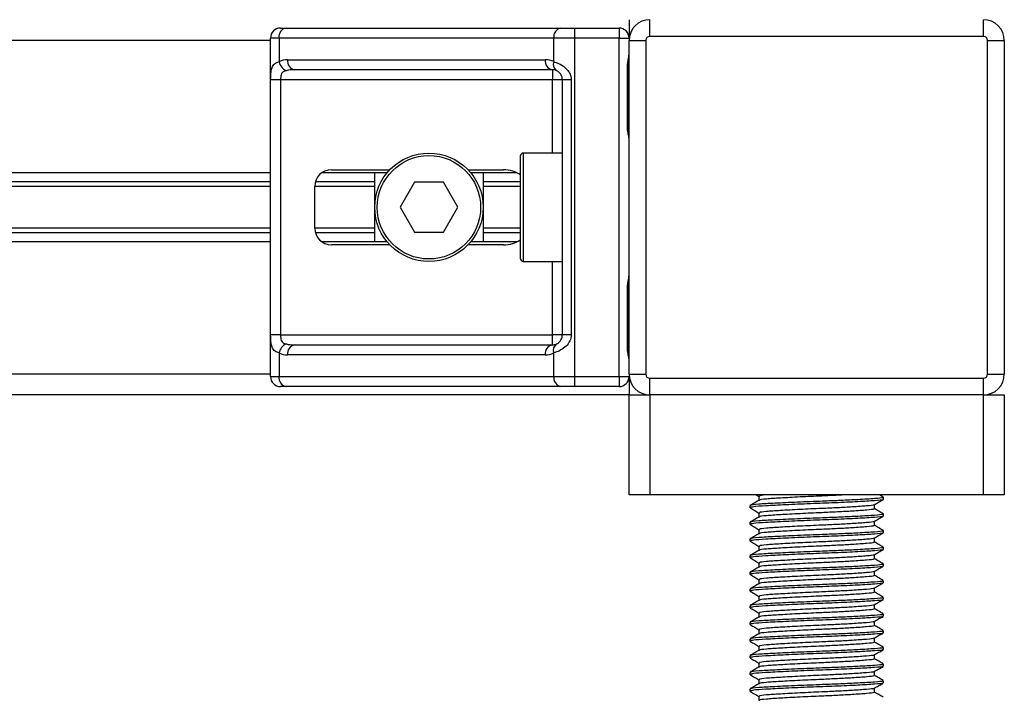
# Model space of a CAD drawing. Header units: millimetres. Extents: x 0 to 420, y 0 to 297.
# Tile 35 of 77: x 182.5 to 191.61, y 185.79 to 192.07. Entities that reach past the tile are written whole.
import ezdxf

# ---------------------------------------------------------------- set-up
doc = ezdxf.new("R2010")
doc.units = ezdxf.units.MM

msp = doc.modelspace()

# ---------------------------------------------------------------- linework, layer by layer
at = {"color": 7, "linetype": 'Continuous', "lineweight": 25}
for p, q in [((188.13865, 192.06623), (188.13865, 191.89643)), ((188.3316, 191.91187), (188.3316, 192.06623)), ((191.4189, 191.91187), (191.4189, 192.06623)), ((184.91242, 191.98905), (184.96442, 191.98905)), ((184.96442, 191.98905), (187.50756, 191.98905)), ((187.50756, 191.98905), (187.63308, 191.98905)), ((187.63308, 191.98905), (187.63308, 191.89643)), ((187.63308, 191.98905), (188.04603, 191.98905)), ((188.04603, 191.98905), (188.04603, 191.89643)), ((184.8198, 191.87328), (85.33173, 191.87328)), ((184.8198, 188.76283), (184.8198, 191.89643)), ((184.89892, 191.89643), (184.8198, 191.89643)), ((187.44206, 191.89643), (184.89892, 191.89643)), ((184.89892, 191.89643), (184.89892, 191.67807)), ((187.44206, 191.67807), (187.44206, 191.89643)), ((187.63308, 191.89643), (187.44206, 191.89643)), ((187.63308, 191.89643), (187.63308, 188.76283)), ((188.04603, 191.89643), (187.63308, 191.89643)), ((188.04603, 191.89643), (188.13865, 191.89643)), ((188.04603, 188.76283), (188.04603, 191.89643)), ((188.13865, 188.78598), (188.13865, 191.87328)), ((188.13865, 191.87328), (188.29301, 191.87328)), ((188.29301, 191.87328), (188.29301, 188.78598)), ((191.4189, 191.91187), (188.3316, 191.91187)), ((191.45749, 191.87328), (191.61185, 191.87328)), ((191.45749, 188.78598), (191.45749, 191.87328)), ((191.61185, 191.87328), (191.61185, 188.78598)), ((184.97791, 191.69576), (187.36308, 191.69576)), ((187.42857, 191.60314), (185.0434, 191.60314)), ((187.42857, 191.60314), (187.42857, 191.51052)), ((188.12445, 191.06286), (188.12445, 191.64173)), ((188.13037, 191.64173), (188.12445, 191.64173)), ((188.13037, 191.06286), (188.13037, 191.64173)), ((184.8214, 189.14874), (184.8214, 191.51052)), ((184.91347, 191.51052), (184.8214, 191.51052)), ((187.42857, 191.51052), (184.91347, 191.51052)), ((184.91347, 191.51052), (184.91347, 189.14874)), ((187.52119, 191.51052), (187.42857, 191.51052)), ((187.42857, 190.83132), (187.42857, 191.51052)), ((187.60375, 191.51052), (187.52119, 191.51052)), ((187.52119, 189.14874), (187.52119, 191.51052)), ((187.60375, 191.51052), (187.60375, 189.14874)), ((188.13036, 191.06286), (188.12445, 191.06286)), ((187.13527, 189.8511), (187.13527, 190.80816)), ((187.52119, 190.83132), (187.15843, 190.83132)), ((187.15843, 190.83132), (187.15843, 189.82795)), ((185.38335, 190.67695), (185.92425, 190.67695)), ((186.64829, 190.67695), (186.97542, 190.67695)), ((184.8198, 190.64994), (85.33173, 190.64994)), ((184.8198, 190.56627), (85.33173, 190.56627)), ((185.78458, 190.56627), (185.2353, 190.56627)), ((185.90014, 190.64994), (185.29611, 190.64994)), ((185.78458, 190.00932), (185.78458, 190.64994)), ((186.15258, 190.56118), (186.0189, 190.32963)), ((186.41995, 190.56118), (186.15258, 190.56118)), ((186.55364, 190.32963), (186.41995, 190.56118)), ((187.0988, 190.64994), (186.67239, 190.64994)), ((186.78795, 190.64994), (186.78795, 190.00932)), ((187.13527, 190.56627), (186.78795, 190.56627)), ((184.8198, 190.52196), (85.33173, 190.52196)), ((185.22899, 190.13668), (185.22899, 190.52259)), ((185.78458, 190.52196), (185.22899, 190.52196)), ((187.13527, 190.52196), (186.78795, 190.52196)), ((186.0189, 190.32963), (186.15258, 190.09808)), ((186.41995, 190.09808), (186.55364, 190.32963)), ((184.8198, 190.1373), (85.33173, 190.1373)), ((185.78458, 190.1373), (185.22899, 190.1373)), ((187.13527, 190.1373), (186.78795, 190.1373)), ((184.8198, 190.09299), (85.33173, 190.09299)), ((185.78458, 190.09299), (185.2353, 190.09299)), ((186.15258, 190.09808), (186.41995, 190.09808)), ((187.13527, 190.09299), (186.78795, 190.09299)), ((184.8198, 190.00932), (85.33173, 190.00932)), ((185.90014, 190.00932), (185.29611, 190.00932)), ((185.92425, 189.98231), (185.38335, 189.98231)), ((186.97542, 189.98231), (186.64829, 189.98231)), ((187.0988, 190.00932), (186.67239, 190.00932)), ((187.15843, 189.82795), (187.52119, 189.82795)), ((187.42857, 189.14874), (187.42857, 189.82795)), ((188.12445, 189.01753), (188.12445, 189.5964)), ((188.13037, 189.5964), (188.12445, 189.5964)), ((188.13037, 189.01753), (188.13037, 189.5964)), ((184.91347, 189.14874), (184.8214, 189.14874)), ((184.91347, 189.14874), (187.42857, 189.14874)), ((187.52119, 189.14874), (187.42857, 189.14874)), ((187.42857, 189.05612), (187.42857, 189.14874)), ((187.60375, 189.14874), (187.52119, 189.14874)), ((185.0434, 189.05612), (187.42857, 189.05612)), ((188.13036, 189.01753), (188.12445, 189.01753)), ((184.89892, 188.98119), (184.89892, 188.76283)), ((187.36308, 188.9635), (184.97791, 188.9635)), ((187.44206, 188.76283), (187.44206, 188.98119)), ((184.8198, 188.78598), (85.33173, 188.78598)), ((184.8198, 188.76283), (184.89892, 188.76283)), ((184.89892, 188.76283), (187.44206, 188.76283)), ((187.44206, 188.76283), (187.63308, 188.76283)), ((187.63308, 188.76283), (188.04603, 188.76283)), ((187.63308, 188.76283), (187.63308, 188.67021)), ((188.04603, 188.76283), (188.13865, 188.76283)), ((188.04603, 188.76283), (188.04603, 188.67021)), ((188.13865, 188.78598), (188.29301, 188.78598)), ((188.13865, 188.76283), (188.13865, 188.59303)), ((188.3316, 188.59303), (188.3316, 188.74739)), ((188.3316, 188.74739), (191.4189, 188.74739)), ((191.4189, 188.59303), (191.4189, 188.74739)), ((191.45749, 188.78598), (191.61185, 188.78598)), ((184.96442, 188.67021), (184.91242, 188.67021)), ((187.50756, 188.67021), (184.96442, 188.67021)), ((187.63308, 188.67021), (187.50756, 188.67021)), ((188.04603, 188.67021), (187.63308, 188.67021)), ((188.13865, 188.59303), (82.01288, 188.59303)), ((188.13865, 187.66684), (188.13865, 188.59303)), ((188.13865, 188.59303), (188.3316, 188.59303)), ((191.4189, 188.59303), (188.3316, 188.59303)), ((188.3316, 188.59303), (188.3316, 187.66684)), ((191.4189, 187.66684), (191.4189, 188.59303)), ((191.4189, 188.59303), (191.61185, 188.59303)), ((191.61185, 188.59303), (191.61185, 187.66684)), ((188.3316, 187.66684), (188.13865, 187.66684)), ((191.4189, 187.66684), (188.3316, 187.66684)), ((189.3191, 187.66684), (189.34134, 187.65396)), ((189.34134, 187.65492), (189.34134, 187.61744)), ((190.49118, 187.64712), (190.45712, 187.66684)), ((190.49271, 187.62604), (190.49271, 187.64533)), ((191.61185, 187.66684), (191.4189, 187.66684)), ((189.25779, 187.56819), (189.25779, 187.54882)), ((190.40915, 187.53915), (190.40915, 187.57677)), ((189.25866, 187.54748), (189.26387, 187.54662)), ((189.34134, 187.50056), (189.34134, 187.46307)), ((190.49271, 187.47167), (190.49271, 187.49097)), ((189.25779, 187.41383), (189.25779, 187.39446)), ((189.25866, 187.39311), (189.26387, 187.39225)), ((190.40915, 187.38478), (190.40915, 187.42241)), ((189.34134, 187.34619), (189.34134, 187.30871)), ((190.49271, 187.31731), (190.49271, 187.3366)), ((189.25779, 187.25946), (189.25779, 187.24009)), ((189.25866, 187.23875), (189.26387, 187.23789)), ((189.34134, 187.19183), (189.34134, 187.15434)), ((190.40915, 187.23042), (190.40915, 187.26804)), ((189.25779, 187.1051), (189.25779, 187.08573)), ((190.40915, 187.07605), (190.40915, 187.11368)), ((190.49271, 187.16294), (190.49271, 187.18224)), ((189.25866, 187.08438), (189.26387, 187.08353)), ((189.34134, 187.03746), (189.34134, 186.99998)), ((190.49271, 187.00858), (190.49271, 187.02787)), ((189.25779, 186.95073), (189.25779, 186.93136)), ((189.25866, 186.93002), (189.26387, 186.92916)), ((190.40915, 186.92169), (190.40915, 186.95931)), ((189.34134, 186.8831), (189.34134, 186.84561)), ((190.49271, 186.85421), (190.49271, 186.87351)), ((189.25779, 186.79637), (189.25779, 186.777)), ((189.25866, 186.77565), (189.26387, 186.7748)), ((190.40915, 186.76732), (190.40915, 186.80495)), ((189.25779, 186.642), (189.25779, 186.62263)), ((189.34134, 186.72873), (189.34134, 186.69125)), ((190.40915, 186.61296), (190.40915, 186.65058)), ((190.49271, 186.69985), (190.49271, 186.71915)), ((189.25866, 186.62129), (189.26387, 186.62043)), ((189.34134, 186.57437), (189.34134, 186.53689)), ((190.49271, 186.54549), (190.49271, 186.56478)), ((189.25779, 186.48764), (189.25779, 186.46827)), ((189.25866, 186.46692), (189.26387, 186.46607)), ((190.40915, 186.45859), (190.40915, 186.49622)), ((189.34134, 186.42), (189.34134, 186.38252)), ((190.49271, 186.39112), (190.49271, 186.41042)), ((189.25779, 186.33328), (189.25779, 186.31391)), ((189.25866, 186.31256), (189.26387, 186.3117)), ((190.40915, 186.30423), (190.40915, 186.34185)), ((189.34134, 186.26564), (189.34134, 186.22816)), ((190.40915, 186.14986), (190.40915, 186.18749)), ((190.49271, 186.23676), (190.49271, 186.25605)), ((189.25779, 186.17891), (189.25779, 186.15954)), ((189.25866, 186.15819), (189.26387, 186.15734)), ((189.34134, 186.11127), (189.34134, 186.07379)), ((190.49271, 186.08239), (190.49271, 186.10169)), ((189.25779, 186.02455), (189.25779, 186.00518)), ((189.25866, 186.00383), (189.26387, 186.00297)), ((190.40915, 185.9955), (190.40915, 186.03313)), ((189.34134, 185.95691), (189.34134, 185.91943)), ((190.49271, 185.92803), (190.49271, 185.94732)), ((189.25779, 185.87018), (189.25779, 185.85081)), ((189.25866, 185.84946), (189.26387, 185.84861)), ((190.40915, 185.84114), (190.40915, 185.87876)), ((189.34134, 185.80254), (189.34134, 185.76506))]:
    msp.add_line(p, q, dxfattribs=at)
for radius in [0.50169, 0.47853]:
    msp.add_circle((186.28627, 190.32963), radius, dxfattribs=at)
for centre, radius, start, end in [((188.3316, 191.87328), 0.19296, 90, 180), ((191.4189, 191.87328), 0.19296, 0, 90), ((184.91242, 191.89643), 0.09262, 90, 180), ((184.98079, 191.90801), 0.08268, 101.421754, 188.049467), ((187.52393, 191.90801), 0.08268, 101.421754, 188.049467), ((188.04603, 191.89643), 0.09262, 0, 90), ((188.3316, 191.87328), 0.03859, 90, 180), ((191.4189, 191.87328), 0.03859, 0, 90), ((184.97791, 191.51052), 0.18524, 90, 115.240416), ((185.0158, 191.70196), 0.11929, 191.548508, 244.483993), ((185.05978, 191.68418), 0.08268, 171.950533, 258.578246), ((187.44494, 191.68418), 0.08268, 171.950533, 258.578246), ((187.36308, 191.51052), 0.18524, 64.759584, 90), ((187.50839, 191.65273), 0.071, 159.089812, 235.390127), ((187.42857, 191.51052), 0.09262, 64.759584, 90), ((187.15843, 190.80816), 0.02315, 90, 180), ((185.38335, 190.52259), 0.15436, 90, 180), ((185.38335, 190.13668), 0.15436, 180, 270), ((187.15843, 189.8511), 0.02315, 180, 270), ((185.0158, 188.95731), 0.11929, 115.516007, 168.451492), ((185.05978, 188.97508), 0.08268, 101.421754, 188.049467), ((187.44494, 188.97508), 0.08268, 101.421754, 188.049467), ((187.42857, 189.14874), 0.09262, 270, 295.240416), ((187.50839, 189.00653), 0.071, 124.609873, 200.910188), ((184.97791, 189.14874), 0.18524, 244.759584, 270), ((187.36308, 189.14874), 0.18524, 270, 295.240416), ((184.91242, 188.76283), 0.09262, 180, 270), ((184.98079, 188.75125), 0.08268, 171.950533, 258.578246), ((187.52393, 188.75125), 0.08268, 171.950533, 258.578246), ((188.04603, 188.76283), 0.09262, 270, 0), ((188.3316, 188.78598), 0.19296, 180, 270), ((188.3316, 188.78598), 0.03859, 180, 270), ((191.4189, 188.78598), 0.03859, 270, 0), ((191.4189, 188.78598), 0.19296, 270, 0)]:
    msp.add_arc(centre, radius, start, end, dxfattribs=at)
for centre, major_axis, ratio, start_param, end_param in [((185.0434, 191.51052), (0.18524, 0), 0.5, 1.5707963, 2.0113247), ((186.97542, 190.52259), (-0.2183, 0), 0.7071068, 3.890794, 4.712389), ((186.97542, 190.13668), (-0.2183, 0), 0.7071068, 1.5707963, 2.3923913), ((185.0434, 189.14874), (0.18524, 0), 0.5, 4.2718606, 4.712389)]:
    msp.add_ellipse(centre, major_axis=major_axis, ratio=ratio, start_param=start_param, end_param=end_param, dxfattribs=at)
for points, knots in [([(184.8214, 191.51052), (184.82143, 191.51604), (184.82153, 191.5388), (184.82257, 191.56308), (184.82622, 191.59602), (184.83341, 191.62765), (184.85565, 191.66042), (184.88406, 191.67201), (184.89892, 191.67807)], [0, 0, 0, 0, 0.0620594, 0.25604, 0.2811965, 0.496867, 0.7368773, 1, 1, 1, 1]), ([(187.44206, 191.67807), (187.45638, 191.67314), (187.48918, 191.66183), (187.54021, 191.63136), (187.57354, 191.59608), (187.59301, 191.56396), (187.60247, 191.5376), (187.60345, 191.51686), (187.60375, 191.51052)], [0, 0, 0, 0, 0.2204024, 0.5050019, 0.6931202, 0.7669429, 0.9288339, 1, 1, 1, 1]), ([(188.12445, 191.64173), (188.12479, 191.65037), (188.12562, 191.67201), (188.13106, 191.69695), (188.13674, 191.72096), (188.13787, 191.73149), (188.13865, 191.73877)], [0, 0, 0, 0, 0.2269894, 0.5690124, 0.702034, 1, 1, 1, 1]), ([(188.1315, 191.64168), (188.13138, 191.65398), (188.13106, 191.6844), (188.13953, 191.71613), (188.13787, 191.73547), (188.13756, 191.73909)], [0, 0, 0, 0, 0.3553058, 0.87926, 1, 1, 1, 1]), ([(184.96442, 191.5943), (184.95482, 191.59147), (184.93863, 191.58669), (184.92665, 191.5749), (184.91926, 191.56238), (184.91463, 191.54579), (184.91357, 191.52541), (184.91349, 191.51328), (184.91347, 191.51052)], [0, 0, 0, 0, 0.273797, 0.4623029, 0.4991581, 0.7049828, 0.9330438, 1, 1, 1, 1]), ([(187.52119, 191.51052), (187.52023, 191.5207), (187.51853, 191.53884), (187.50899, 191.55729), (187.49918, 191.57106), (187.49082, 191.57951), (187.47883, 191.58876), (187.47261, 191.59196), (187.46806, 191.5943)], [0, 0, 0, 0, 0.2459514, 0.4382643, 0.4984306, 0.6829349, 0.7679658, 1, 1, 1, 1]), ([(188.13865, 190.96583), (188.13851, 190.96852), (188.138, 190.9791), (188.13407, 190.99444), (188.12883, 191.0184), (188.1251, 191.03819), (188.12461, 191.05691), (188.12445, 191.06286)], [0, 0, 0, 0, 0.1172575, 0.461179, 0.5069762, 0.8431627, 1, 1, 1, 1]), ([(188.13789, 190.97599), (188.13768, 190.97993), (188.13663, 190.99999), (188.13036, 191.03297), (188.13051, 191.06253), (188.13057, 191.07363)], [0, 0, 0, 0, 0.1322449, 0.6741763, 1, 1, 1, 1]), ([(188.12445, 189.5964), (188.12479, 189.60503), (188.12562, 189.62668), (188.13106, 189.65161), (188.13674, 189.67563), (188.13787, 189.68616), (188.13865, 189.69344)], [0, 0, 0, 0, 0.2269894, 0.5690124, 0.702034, 1, 1, 1, 1]), ([(188.1315, 189.59635), (188.13138, 189.60864), (188.13106, 189.63907), (188.13953, 189.67079), (188.13787, 189.69013), (188.13756, 189.69376)], [0, 0, 0, 0, 0.3553058, 0.87926, 1, 1, 1, 1]), ([(184.89892, 188.98119), (184.88632, 188.98612), (184.85743, 188.99743), (184.83476, 189.0279), (184.82618, 189.06319), (184.82264, 189.09531), (184.82154, 189.12167), (184.82143, 189.14241), (184.8214, 189.14874)], [0, 0, 0, 0, 0.2204024, 0.5050019, 0.6931202, 0.7669429, 0.9288339, 1, 1, 1, 1]), ([(184.91347, 189.14874), (184.91362, 189.13856), (184.91387, 189.12042), (184.91755, 189.10197), (184.92374, 189.0882), (184.93094, 189.07976), (184.9451, 189.0705), (184.95625, 189.06731), (184.96442, 189.06496)], [0, 0, 0, 0, 0.2459514, 0.4382643, 0.4984306, 0.6829349, 0.7679658, 1, 1, 1, 1]), ([(187.60375, 189.14874), (187.60352, 189.14322), (187.60258, 189.12046), (187.59339, 189.09618), (187.57354, 189.06325), (187.5444, 189.03161), (187.4924, 188.99884), (187.45935, 188.98725), (187.44206, 188.98119)], [0, 0, 0, 0, 0.0620594, 0.25604, 0.2811965, 0.496867, 0.7368773, 1, 1, 1, 1]), ([(187.46806, 189.06496), (187.47353, 189.0678), (187.48276, 189.07257), (187.49561, 189.08436), (187.50578, 189.09688), (187.5156, 189.11348), (187.52077, 189.13385), (187.52111, 189.14599), (187.52119, 189.14874)], [0, 0, 0, 0, 0.27379704, 0.46230291, 0.49915809, 0.70498278, 0.93304377, 1, 1, 1, 1]), ([(188.13865, 188.92049), (188.13851, 188.92319), (188.138, 188.93377), (188.13407, 188.94911), (188.12883, 188.97307), (188.1251, 188.99286), (188.12461, 189.01158), (188.12445, 189.01753)], [0, 0, 0, 0, 0.1172575, 0.461179, 0.5069762, 0.8431627, 1, 1, 1, 1]), ([(188.13789, 188.93066), (188.13768, 188.9346), (188.13663, 188.95466), (188.13036, 188.98764), (188.13051, 189.0172), (188.13057, 189.0283)], [0, 0, 0, 0, 0.1322449, 0.6741763, 1, 1, 1, 1]), ([(190.48168, 187.64533), (190.48448, 187.64402), (190.49418, 187.63949), (190.41792, 187.63278), (190.27758, 187.62399), (190.10344, 187.61563), (189.91077, 187.60826), (189.69211, 187.59994), (189.47956, 187.58976), (189.329, 187.58126), (189.25474, 187.57372), (189.26545, 187.56934), (189.26827, 187.56819)], [0, 0, 0, 0, 0.0482673, 0.1669875, 0.2886879, 0.3822403, 0.4726264, 0.5927373, 0.7161886, 0.8348774, 0.9566226, 1, 1, 1, 1]), ([(189.40391, 187.66684), (189.37672, 187.66407), (189.33836, 187.66016), (189.34773, 187.65614), (189.35046, 187.65497)], [0, 0, 0, 0, 0.7089138, 1, 1, 1, 1]), ([(190.12106, 187.66684), (190.1038, 187.66586), (190.04362, 187.66245), (189.90477, 187.65651), (189.71735, 187.64818), (189.53262, 187.638), (189.40437, 187.6295), (189.3412, 187.62266), (189.34718, 187.61898), (189.34791, 187.61854)], [0, 0, 0, 0, 0.0578973, 0.2019019, 0.3932661, 0.5899584, 0.7790544, 0.9730254, 1, 1, 1, 1]), ([(189.34317, 187.6185), (189.3292, 187.6104), (189.30125, 187.59421), (189.27329, 187.57803), (189.25931, 187.56994)], [0, 0, 0, 0, 0.4998987, 1, 1, 1, 1]), ([(190.48394, 187.6238), (190.48482, 187.62325), (190.49081, 187.6195), (190.41621, 187.6135), (190.26578, 187.60392), (190.05072, 187.59395), (189.81293, 187.58558), (189.58291, 187.57563), (189.39752, 187.56606), (189.2772, 187.5579), (189.2677, 187.55174), (189.26321, 187.54882)], [0, 0, 0, 0, 0.02094603, 0.1431057, 0.26833207, 0.39481226, 0.5164381, 0.64283453, 0.76819743, 0.89026332, 1, 1, 1, 1]), ([(190.40185, 187.57525), (190.40242, 187.5748), (190.40715, 187.57116), (190.34275, 187.56527), (190.22348, 187.55645), (190.07248, 187.5481), (189.90599, 187.54072), (189.71688, 187.53241), (189.53312, 187.52223), (189.40289, 187.51372), (189.33864, 187.50617), (189.34798, 187.50177), (189.35046, 187.50061)], [0, 0, 0, 0, 0.0170089, 0.1395429, 0.2651564, 0.3617182, 0.4550083, 0.5789794, 0.7064021, 0.8289037, 0.9545634, 1, 1, 1, 1]), ([(190.40651, 187.57524), (190.42048, 187.58333), (190.44841, 187.59952), (190.47636, 187.61569), (190.49033, 187.62378)], [0, 0, 0, 0, 0.4999098, 1, 1, 1, 1]), ([(189.34317, 187.46413), (189.3292, 187.45604), (189.30125, 187.43985), (189.27329, 187.42366), (189.25931, 187.41557)], [0, 0, 0, 0, 0.4998987, 1, 1, 1, 1]), ([(189.26016, 187.5466), (189.27414, 187.53851), (189.3012, 187.52284), (189.32826, 187.50717), (189.34134, 187.49959)], [0, 0, 0, 0, 0.5163558, 1, 1, 1, 1]), ([(190.48168, 187.49097), (190.48448, 187.48966), (190.49418, 187.48513), (190.41792, 187.47841), (190.27758, 187.46962), (190.10344, 187.46127), (189.91077, 187.45389), (189.69211, 187.44558), (189.47956, 187.4354), (189.329, 187.42689), (189.25474, 187.41936), (189.26545, 187.41498), (189.26827, 187.41383)], [0, 0, 0, 0, 0.0482673, 0.1669875, 0.2886879, 0.3822403, 0.4726264, 0.5927373, 0.7161886, 0.8348774, 0.9566226, 1, 1, 1, 1]), ([(190.48394, 187.46943), (190.48482, 187.46888), (190.49081, 187.46514), (190.41621, 187.45914), (190.26578, 187.44955), (190.05072, 187.43959), (189.81293, 187.43122), (189.58291, 187.42127), (189.39752, 187.41169), (189.2772, 187.40354), (189.2677, 187.39738), (189.26321, 187.39446)], [0, 0, 0, 0, 0.020946, 0.1431057, 0.2683321, 0.3948123, 0.5164381, 0.6428345, 0.7681974, 0.8902633, 1, 1, 1, 1]), ([(190.39965, 187.53917), (190.40204, 187.53787), (190.41037, 187.53336), (190.34447, 187.52665), (190.22314, 187.51786), (190.07257, 187.50951), (189.90594, 187.50213), (189.71699, 187.49382), (189.53272, 187.48364), (189.40434, 187.47513), (189.3412, 187.4683), (189.34718, 187.46462), (189.34791, 187.46417)], [0, 0, 0, 0, 0.0490909, 0.1710963, 0.2961678, 0.392313, 0.4852006, 0.6086368, 0.7355098, 0.8574829, 0.9826005, 1, 1, 1, 1]), ([(190.40651, 187.42088), (190.42048, 187.42897), (190.44841, 187.44515), (190.47636, 187.46133), (190.49033, 187.46942)], [0, 0, 0, 0, 0.4999098, 1, 1, 1, 1]), ([(190.49118, 187.49275), (190.4772, 187.50085), (190.44986, 187.51668), (190.42252, 187.53251), (190.40915, 187.54026)], [0, 0, 0, 0, 0.5112595, 1, 1, 1, 1]), ([(189.26016, 187.39223), (189.27414, 187.38414), (189.3012, 187.36848), (189.32826, 187.35281), (189.34134, 187.34523)], [0, 0, 0, 0, 0.5163558, 1, 1, 1, 1]), ([(190.39965, 187.3848), (190.40204, 187.38351), (190.41037, 187.37899), (190.34447, 187.37229), (190.22314, 187.3635), (190.07257, 187.35514), (189.90594, 187.34777), (189.71699, 187.33945), (189.53272, 187.32927), (189.40434, 187.32077), (189.3412, 187.31393), (189.34718, 187.31026), (189.34791, 187.30981)], [0, 0, 0, 0, 0.0490909, 0.1710963, 0.2961678, 0.392313, 0.4852006, 0.6086368, 0.7355098, 0.8574829, 0.9826005, 1, 1, 1, 1]), ([(190.40185, 187.42088), (190.40242, 187.42044), (190.40715, 187.4168), (190.34275, 187.4109), (190.22348, 187.40208), (190.07248, 187.39374), (189.90599, 187.38636), (189.71688, 187.37804), (189.53312, 187.36786), (189.40289, 187.35936), (189.33864, 187.3518), (189.34798, 187.34741), (189.35046, 187.34624)], [0, 0, 0, 0, 0.0170089, 0.1395429, 0.2651564, 0.3617182, 0.4550083, 0.5789794, 0.7064021, 0.8289037, 0.9545634, 1, 1, 1, 1]), ([(190.49118, 187.33839), (190.4772, 187.34648), (190.44986, 187.36231), (190.42252, 187.37815), (190.40915, 187.38589)], [0, 0, 0, 0, 0.5112595, 1, 1, 1, 1]), ([(189.34317, 187.30977), (189.3292, 187.30167), (189.30125, 187.28548), (189.27329, 187.2693), (189.25931, 187.26121)], [0, 0, 0, 0, 0.4998987, 1, 1, 1, 1]), ([(190.48168, 187.3366), (190.48448, 187.33529), (190.49418, 187.33076), (190.41792, 187.32405), (190.27758, 187.31526), (190.10344, 187.3069), (189.91077, 187.29953), (189.69211, 187.29121), (189.47956, 187.28103), (189.329, 187.27253), (189.25474, 187.26499), (189.26545, 187.26061), (189.26827, 187.25946)], [0, 0, 0, 0, 0.0482673, 0.1669875, 0.2886879, 0.3822403, 0.4726264, 0.5927373, 0.7161886, 0.8348774, 0.9566226, 1, 1, 1, 1]), ([(190.48394, 187.31507), (190.48482, 187.31452), (190.49081, 187.31077), (190.41621, 187.30477), (190.26578, 187.29519), (190.05072, 187.28522), (189.81293, 187.27685), (189.58291, 187.2669), (189.39752, 187.25733), (189.2772, 187.24917), (189.2677, 187.24301), (189.26321, 187.24009)], [0, 0, 0, 0, 0.020946, 0.1431057, 0.2683321, 0.3948123, 0.5164381, 0.6428345, 0.7681974, 0.8902633, 1, 1, 1, 1]), ([(190.40651, 187.26651), (190.42048, 187.2746), (190.44841, 187.29079), (190.47636, 187.30696), (190.49033, 187.31505)], [0, 0, 0, 0, 0.4999098, 1, 1, 1, 1]), ([(189.26016, 187.23787), (189.27414, 187.22978), (189.3012, 187.21411), (189.32826, 187.19844), (189.34134, 187.19086)], [0, 0, 0, 0, 0.5163558, 1, 1, 1, 1]), ([(190.39965, 187.23044), (190.40204, 187.22914), (190.41037, 187.22463), (190.34447, 187.21792), (190.22314, 187.20913), (190.07257, 187.20078), (189.90594, 187.1934), (189.71699, 187.18509), (189.53272, 187.17491), (189.40434, 187.1664), (189.3412, 187.15957), (189.34718, 187.15589), (189.34791, 187.15544)], [0, 0, 0, 0, 0.0490909, 0.1710963, 0.2961678, 0.392313, 0.4852006, 0.6086368, 0.7355098, 0.8574829, 0.9826005, 1, 1, 1, 1]), ([(190.40185, 187.26652), (190.40242, 187.26607), (190.40715, 187.26243), (190.34275, 187.25654), (190.22348, 187.24772), (190.07248, 187.23937), (189.90599, 187.23199), (189.71688, 187.22368), (189.53312, 187.2135), (189.40289, 187.205), (189.33864, 187.19744), (189.34798, 187.19304), (189.35046, 187.19188)], [0, 0, 0, 0, 0.0170089, 0.1395429, 0.2651564, 0.3617182, 0.4550083, 0.5789794, 0.7064021, 0.8289037, 0.9545634, 1, 1, 1, 1]), ([(190.49118, 187.18402), (190.4772, 187.19212), (190.44986, 187.20795), (190.42252, 187.22379), (190.40915, 187.23153)], [0, 0, 0, 0, 0.5112595, 1, 1, 1, 1]), ([(189.34317, 187.1554), (189.3292, 187.14731), (189.30125, 187.13112), (189.27329, 187.11493), (189.25931, 187.10684)], [0, 0, 0, 0, 0.49989867, 1, 1, 1, 1]), ([(190.48168, 187.18224), (190.48448, 187.18093), (190.49418, 187.1764), (190.41792, 187.16968), (190.27758, 187.16089), (190.10344, 187.15254), (189.91077, 187.14516), (189.69211, 187.13685), (189.47956, 187.12667), (189.329, 187.11817), (189.25474, 187.11063), (189.26545, 187.10625), (189.26827, 187.1051)], [0, 0, 0, 0, 0.0482673, 0.1669875, 0.2886879, 0.3822403, 0.4726264, 0.5927373, 0.7161886, 0.8348774, 0.9566226, 1, 1, 1, 1]), ([(190.48394, 187.1607), (190.48482, 187.16015), (190.49081, 187.15641), (190.41621, 187.15041), (190.26578, 187.14082), (190.05072, 187.13086), (189.81293, 187.12249), (189.58291, 187.11254), (189.39752, 187.10296), (189.2772, 187.09481), (189.2677, 187.08865), (189.26321, 187.08573)], [0, 0, 0, 0, 0.020946, 0.1431057, 0.2683321, 0.3948123, 0.5164381, 0.6428345, 0.7681974, 0.8902633, 1, 1, 1, 1]), ([(190.40185, 187.11215), (190.40242, 187.11171), (190.40715, 187.10807), (190.34275, 187.10217), (190.22348, 187.09336), (190.07248, 187.08501), (189.90599, 187.07763), (189.71688, 187.06931), (189.53312, 187.05914), (189.40289, 187.05063), (189.33864, 187.04307), (189.34798, 187.03868), (189.35046, 187.03751)], [0, 0, 0, 0, 0.0170089, 0.1395429, 0.2651564, 0.3617182, 0.4550083, 0.5789794, 0.7064021, 0.8289037, 0.9545634, 1, 1, 1, 1]), ([(190.40651, 187.11215), (190.42048, 187.12024), (190.44841, 187.13642), (190.47636, 187.1526), (190.49033, 187.16069)], [0, 0, 0, 0, 0.4999098, 1, 1, 1, 1]), ([(189.26016, 187.0835), (189.27414, 187.07542), (189.3012, 187.05975), (189.32826, 187.04408), (189.34134, 187.0365)], [0, 0, 0, 0, 0.51635581, 1, 1, 1, 1]), ([(190.48168, 187.02787), (190.48448, 187.02657), (190.49418, 187.02203), (190.41792, 187.01532), (190.27758, 187.00653), (190.10344, 186.99817), (189.91077, 186.9908), (189.69211, 186.98248), (189.47956, 186.9723), (189.329, 186.9638), (189.25474, 186.95626), (189.26545, 186.95188), (189.26827, 186.95073)], [0, 0, 0, 0, 0.0482673, 0.1669875, 0.2886879, 0.3822403, 0.4726264, 0.5927373, 0.7161886, 0.8348774, 0.9566226, 1, 1, 1, 1]), ([(190.48394, 187.00634), (190.48482, 187.00579), (190.49081, 187.00204), (190.41621, 186.99604), (190.26578, 186.98646), (190.05072, 186.97649), (189.81293, 186.96812), (189.58291, 186.95817), (189.39752, 186.9486), (189.2772, 186.94044), (189.2677, 186.93428), (189.26321, 186.93136)], [0, 0, 0, 0, 0.020946, 0.1431057, 0.2683321, 0.3948123, 0.5164381, 0.6428345, 0.7681974, 0.8902633, 1, 1, 1, 1]), ([(190.39965, 187.07607), (190.40204, 187.07478), (190.41037, 187.07026), (190.34447, 187.06356), (190.22314, 187.05477), (190.07257, 187.04641), (189.90594, 187.03904), (189.71699, 187.03072), (189.53272, 187.02054), (189.40434, 187.01204), (189.3412, 187.0052), (189.34718, 187.00153), (189.34791, 187.00108)], [0, 0, 0, 0, 0.04909091, 0.17109626, 0.29616782, 0.39231299, 0.48520062, 0.60863681, 0.73550977, 0.85748287, 0.98260048, 1, 1, 1, 1]), ([(190.40651, 186.95778), (190.42048, 186.96587), (190.44841, 186.98206), (190.47636, 186.99823), (190.49033, 187.00632)], [0, 0, 0, 0, 0.4999098, 1, 1, 1, 1]), ([(190.49118, 187.02966), (190.4772, 187.03775), (190.44986, 187.05358), (190.42252, 187.06942), (190.40915, 187.07716)], [0, 0, 0, 0, 0.5112595, 1, 1, 1, 1]), ([(189.34317, 187.00104), (189.3292, 186.99294), (189.30125, 186.97675), (189.27329, 186.96057), (189.25931, 186.95248)], [0, 0, 0, 0, 0.4998987, 1, 1, 1, 1]), ([(189.26016, 186.92914), (189.27414, 186.92105), (189.3012, 186.90539), (189.32826, 186.88971), (189.34134, 186.88213)], [0, 0, 0, 0, 0.5163558, 1, 1, 1, 1]), ([(190.39965, 186.92171), (190.40204, 186.92041), (190.41037, 186.9159), (190.34447, 186.90919), (190.22314, 186.9004), (190.07257, 186.89205), (189.90594, 186.88467), (189.71699, 186.87636), (189.53272, 186.86618), (189.40434, 186.85767), (189.3412, 186.85084), (189.34718, 186.84716), (189.34791, 186.84671)], [0, 0, 0, 0, 0.04909091, 0.17109626, 0.29616782, 0.39231299, 0.48520062, 0.60863681, 0.73550977, 0.85748287, 0.98260048, 1, 1, 1, 1]), ([(190.40185, 186.95779), (190.40242, 186.95734), (190.40715, 186.95371), (190.34275, 186.94781), (190.22348, 186.93899), (190.07248, 186.93064), (189.90599, 186.92326), (189.71688, 186.91495), (189.53312, 186.90477), (189.40289, 186.89627), (189.33864, 186.88871), (189.34798, 186.88432), (189.35046, 186.88315)], [0, 0, 0, 0, 0.0170089, 0.1395429, 0.2651564, 0.3617182, 0.4550083, 0.5789794, 0.7064021, 0.8289037, 0.9545634, 1, 1, 1, 1]), ([(190.49118, 186.87529), (190.4772, 186.88339), (190.44986, 186.89922), (190.42252, 186.91506), (190.40915, 186.9228)], [0, 0, 0, 0, 0.5112595, 1, 1, 1, 1]), ([(189.34317, 186.84667), (189.3292, 186.83858), (189.30125, 186.82239), (189.27329, 186.8062), (189.25931, 186.79811)], [0, 0, 0, 0, 0.4998987, 1, 1, 1, 1]), ([(190.48168, 186.87351), (190.48448, 186.8722), (190.49418, 186.86767), (190.41792, 186.86095), (190.27758, 186.85217), (190.10344, 186.84381), (189.91077, 186.83643), (189.69211, 186.82812), (189.47956, 186.81794), (189.329, 186.80944), (189.25474, 186.8019), (189.26545, 186.79752), (189.26827, 186.79637)], [0, 0, 0, 0, 0.0482673, 0.1669875, 0.2886879, 0.3822403, 0.4726264, 0.5927373, 0.7161886, 0.8348774, 0.9566226, 1, 1, 1, 1]), ([(190.48394, 186.85197), (190.48482, 186.85143), (190.49081, 186.84768), (190.41621, 186.84168), (190.26578, 186.83209), (190.05072, 186.82213), (189.81293, 186.81376), (189.58291, 186.80381), (189.39752, 186.79423), (189.2772, 186.78608), (189.2677, 186.77992), (189.26321, 186.777)], [0, 0, 0, 0, 0.020946, 0.1431057, 0.2683321, 0.3948123, 0.5164381, 0.6428345, 0.7681974, 0.8902633, 1, 1, 1, 1]), ([(190.40651, 186.80342), (190.42048, 186.81151), (190.44841, 186.82769), (190.47636, 186.84387), (190.49033, 186.85196)], [0, 0, 0, 0, 0.4999098, 1, 1, 1, 1]), ([(189.26016, 186.77477), (189.27414, 186.76669), (189.3012, 186.75102), (189.32826, 186.73535), (189.34134, 186.72777)], [0, 0, 0, 0, 0.5163558, 1, 1, 1, 1]), ([(190.39965, 186.76734), (190.40204, 186.76605), (190.41037, 186.76153), (190.34447, 186.75483), (190.22314, 186.74604), (190.07257, 186.73768), (189.90594, 186.73031), (189.71699, 186.72199), (189.53272, 186.71181), (189.40434, 186.70331), (189.3412, 186.69647), (189.34718, 186.6928), (189.34791, 186.69235)], [0, 0, 0, 0, 0.0490909, 0.1710963, 0.2961678, 0.392313, 0.4852006, 0.6086368, 0.7355098, 0.8574829, 0.9826005, 1, 1, 1, 1]), ([(190.40185, 186.80342), (190.40242, 186.80298), (190.40715, 186.79934), (190.34275, 186.79344), (190.22348, 186.78463), (190.07248, 186.77628), (189.90599, 186.7689), (189.71688, 186.76059), (189.53312, 186.75041), (189.40289, 186.7419), (189.33864, 186.73434), (189.34798, 186.72995), (189.35046, 186.72878)], [0, 0, 0, 0, 0.0170089, 0.1395429, 0.2651564, 0.3617182, 0.4550083, 0.5789794, 0.7064021, 0.8289037, 0.9545634, 1, 1, 1, 1]), ([(190.49118, 186.72093), (190.4772, 186.72902), (190.44986, 186.74485), (190.42252, 186.76069), (190.40915, 186.76843)], [0, 0, 0, 0, 0.5112595, 1, 1, 1, 1]), ([(189.34317, 186.69231), (189.3292, 186.68422), (189.30125, 186.66802), (189.27329, 186.65184), (189.25931, 186.64375)], [0, 0, 0, 0, 0.4998987, 1, 1, 1, 1]), ([(190.48168, 186.71915), (190.48448, 186.71784), (190.49418, 186.71331), (190.41792, 186.70659), (190.27758, 186.6978), (190.10344, 186.68945), (189.91077, 186.68207), (189.69211, 186.67376), (189.47956, 186.66358), (189.329, 186.65507), (189.25474, 186.64753), (189.26545, 186.64315), (189.26827, 186.642)], [0, 0, 0, 0, 0.0482673, 0.1669875, 0.2886879, 0.3822403, 0.4726264, 0.5927373, 0.7161886, 0.8348774, 0.9566226, 1, 1, 1, 1]), ([(190.48394, 186.69761), (190.48482, 186.69706), (190.49081, 186.69331), (190.41621, 186.68731), (190.26578, 186.67773), (190.05072, 186.66776), (189.81293, 186.65939), (189.58291, 186.64945), (189.39752, 186.63987), (189.2772, 186.63171), (189.2677, 186.62555), (189.26321, 186.62263)], [0, 0, 0, 0, 0.020946, 0.1431057, 0.2683321, 0.3948123, 0.5164381, 0.6428345, 0.7681974, 0.8902633, 1, 1, 1, 1]), ([(190.40185, 186.64906), (190.40242, 186.64862), (190.40715, 186.64498), (190.34275, 186.63908), (190.22348, 186.63026), (190.07248, 186.62191), (189.90599, 186.61453), (189.71688, 186.60622), (189.53312, 186.59604), (189.40289, 186.58754), (189.33864, 186.57998), (189.34798, 186.57559), (189.35046, 186.57442)], [0, 0, 0, 0, 0.0170089, 0.1395429, 0.2651564, 0.3617182, 0.4550083, 0.5789794, 0.7064021, 0.8289037, 0.9545634, 1, 1, 1, 1]), ([(190.40651, 186.64906), (190.42048, 186.65715), (190.44841, 186.67333), (190.47636, 186.6895), (190.49033, 186.69759)], [0, 0, 0, 0, 0.4999098, 1, 1, 1, 1]), ([(189.26016, 186.62041), (189.27414, 186.61232), (189.3012, 186.59666), (189.32826, 186.58098), (189.34134, 186.5734)], [0, 0, 0, 0, 0.51635581, 1, 1, 1, 1]), ([(190.48168, 186.56478), (190.48448, 186.56347), (190.49418, 186.55894), (190.41792, 186.55222), (190.27758, 186.54344), (190.10344, 186.53508), (189.91077, 186.5277), (189.69211, 186.51939), (189.47956, 186.50921), (189.329, 186.50071), (189.25474, 186.49317), (189.26545, 186.48879), (189.26827, 186.48764)], [0, 0, 0, 0, 0.0482673, 0.1669875, 0.2886879, 0.3822403, 0.4726264, 0.5927373, 0.7161886, 0.8348774, 0.9566226, 1, 1, 1, 1]), ([(190.39965, 186.61298), (190.40204, 186.61168), (190.41037, 186.60717), (190.34447, 186.60046), (190.22314, 186.59167), (190.07257, 186.58332), (189.90594, 186.57594), (189.71699, 186.56763), (189.53272, 186.55745), (189.40434, 186.54895), (189.3412, 186.54211), (189.34718, 186.53843), (189.34791, 186.53798)], [0, 0, 0, 0, 0.04909091, 0.17109626, 0.29616782, 0.39231299, 0.48520062, 0.60863681, 0.73550977, 0.85748287, 0.98260048, 1, 1, 1, 1]), ([(190.49118, 186.56656), (190.4772, 186.57466), (190.44986, 186.59049), (190.42252, 186.60633), (190.40915, 186.61407)], [0, 0, 0, 0, 0.5112595, 1, 1, 1, 1]), ([(189.34317, 186.53795), (189.3292, 186.52985), (189.30125, 186.51366), (189.27329, 186.49748), (189.25931, 186.48938)], [0, 0, 0, 0, 0.4998987, 1, 1, 1, 1]), ([(189.26016, 186.46605), (189.27414, 186.45796), (189.3012, 186.44229), (189.32826, 186.42662), (189.34134, 186.41904)], [0, 0, 0, 0, 0.5163558, 1, 1, 1, 1]), ([(190.48394, 186.54324), (190.48482, 186.5427), (190.49081, 186.53895), (190.41621, 186.53295), (190.26578, 186.52336), (190.05072, 186.5134), (189.81293, 186.50503), (189.58291, 186.49508), (189.39752, 186.4855), (189.2772, 186.47735), (189.2677, 186.47119), (189.26321, 186.46827)], [0, 0, 0, 0, 0.020946, 0.1431057, 0.2683321, 0.3948123, 0.5164381, 0.6428345, 0.7681974, 0.8902633, 1, 1, 1, 1]), ([(190.40185, 186.49469), (190.40242, 186.49425), (190.40715, 186.49061), (190.34275, 186.48471), (190.22348, 186.4759), (190.07248, 186.46755), (189.90599, 186.46017), (189.71688, 186.45186), (189.53312, 186.44168), (189.40289, 186.43317), (189.33864, 186.42562), (189.34798, 186.42122), (189.35046, 186.42005)], [0, 0, 0, 0, 0.01700891, 0.13954292, 0.26515642, 0.36171819, 0.45500832, 0.57897936, 0.70640208, 0.8289037, 0.95456345, 1, 1, 1, 1]), ([(190.40651, 186.49469), (190.42048, 186.50278), (190.44841, 186.51896), (190.47636, 186.53514), (190.49033, 186.54323)], [0, 0, 0, 0, 0.4999098, 1, 1, 1, 1]), ([(190.49118, 186.4122), (190.4772, 186.42029), (190.44986, 186.43612), (190.42252, 186.45196), (190.40915, 186.4597)], [0, 0, 0, 0, 0.5112595, 1, 1, 1, 1]), ([(189.34317, 186.38358), (189.3292, 186.37549), (189.30125, 186.35929), (189.27329, 186.34311), (189.25931, 186.33502)], [0, 0, 0, 0, 0.4998987, 1, 1, 1, 1]), ([(190.48168, 186.41042), (190.48448, 186.40911), (190.49418, 186.40458), (190.41792, 186.39786), (190.27758, 186.38907), (190.10344, 186.38072), (189.91077, 186.37334), (189.69211, 186.36503), (189.47956, 186.35485), (189.329, 186.34634), (189.25474, 186.3388), (189.26545, 186.33443), (189.26827, 186.33328)], [0, 0, 0, 0, 0.0482673, 0.1669875, 0.2886879, 0.3822403, 0.4726264, 0.5927373, 0.7161886, 0.8348774, 0.9566226, 1, 1, 1, 1]), ([(190.48394, 186.38888), (190.48482, 186.38833), (190.49081, 186.38458), (190.41621, 186.37858), (190.26578, 186.369), (190.05072, 186.35903), (189.81293, 186.35066), (189.58291, 186.34072), (189.39752, 186.33114), (189.2772, 186.32299), (189.2677, 186.31682), (189.26321, 186.31391)], [0, 0, 0, 0, 0.020946, 0.1431057, 0.2683321, 0.3948123, 0.5164381, 0.6428345, 0.7681974, 0.8902633, 1, 1, 1, 1]), ([(190.39965, 186.45861), (190.40204, 186.45732), (190.41037, 186.4528), (190.34447, 186.4461), (190.22314, 186.43731), (190.07257, 186.42896), (189.90594, 186.42158), (189.71699, 186.41326), (189.53272, 186.40309), (189.40434, 186.39458), (189.3412, 186.38774), (189.34718, 186.38407), (189.34791, 186.38362)], [0, 0, 0, 0, 0.0490909, 0.1710963, 0.2961678, 0.392313, 0.4852006, 0.6086368, 0.7355098, 0.8574829, 0.9826005, 1, 1, 1, 1]), ([(190.40651, 186.34033), (190.42048, 186.34842), (190.44841, 186.3646), (190.47636, 186.38077), (190.49033, 186.38886)], [0, 0, 0, 0, 0.4999098, 1, 1, 1, 1]), ([(189.26016, 186.31168), (189.27414, 186.30359), (189.3012, 186.28793), (189.32826, 186.27225), (189.34134, 186.26467)], [0, 0, 0, 0, 0.5163558, 1, 1, 1, 1]), ([(190.39965, 186.30425), (190.40204, 186.30295), (190.41037, 186.29844), (190.34447, 186.29173), (190.22314, 186.28295), (190.07257, 186.27459), (189.90594, 186.26721), (189.71699, 186.2589), (189.53272, 186.24872), (189.40434, 186.24022), (189.3412, 186.23338), (189.34718, 186.2297), (189.34791, 186.22925)], [0, 0, 0, 0, 0.04909091, 0.17109626, 0.29616782, 0.39231299, 0.48520062, 0.60863681, 0.73550977, 0.85748287, 0.98260048, 1, 1, 1, 1]), ([(190.40185, 186.34033), (190.40242, 186.33989), (190.40715, 186.33625), (190.34275, 186.33035), (190.22348, 186.32153), (190.07248, 186.31318), (189.90599, 186.3058), (189.71688, 186.29749), (189.53312, 186.28731), (189.40289, 186.27881), (189.33864, 186.27125), (189.34798, 186.26686), (189.35046, 186.26569)], [0, 0, 0, 0, 0.0170089, 0.1395429, 0.2651564, 0.3617182, 0.4550083, 0.5789794, 0.7064021, 0.8289037, 0.9545634, 1, 1, 1, 1]), ([(190.49118, 186.25784), (190.4772, 186.26593), (190.44986, 186.28176), (190.42252, 186.2976), (190.40915, 186.30534)], [0, 0, 0, 0, 0.5112595, 1, 1, 1, 1]), ([(189.34317, 186.22922), (189.3292, 186.22112), (189.30125, 186.20493), (189.27329, 186.18875), (189.25931, 186.18065)], [0, 0, 0, 0, 0.4998987, 1, 1, 1, 1]), ([(190.48168, 186.25605), (190.48448, 186.25474), (190.49418, 186.25021), (190.41792, 186.24349), (190.27758, 186.23471), (190.10344, 186.22635), (189.91077, 186.21897), (189.69211, 186.21066), (189.47956, 186.20048), (189.329, 186.19198), (189.25474, 186.18444), (189.26545, 186.18006), (189.26827, 186.17891)], [0, 0, 0, 0, 0.0482673, 0.1669875, 0.2886879, 0.3822403, 0.4726264, 0.5927373, 0.7161886, 0.8348774, 0.9566226, 1, 1, 1, 1]), ([(190.48394, 186.23451), (190.48482, 186.23397), (190.49081, 186.23022), (190.41621, 186.22422), (190.26578, 186.21463), (190.05072, 186.20467), (189.81293, 186.1963), (189.58291, 186.18635), (189.39752, 186.17678), (189.2772, 186.16862), (189.2677, 186.16246), (189.26321, 186.15954)], [0, 0, 0, 0, 0.020946, 0.1431057, 0.2683321, 0.3948123, 0.5164381, 0.6428345, 0.7681974, 0.8902633, 1, 1, 1, 1]), ([(190.40185, 186.18596), (190.40242, 186.18552), (190.40715, 186.18188), (190.34275, 186.17598), (190.22348, 186.16717), (190.07248, 186.15882), (189.90599, 186.15144), (189.71688, 186.14313), (189.53312, 186.13295), (189.40289, 186.12444), (189.33864, 186.11689), (189.34798, 186.11249), (189.35046, 186.11132)], [0, 0, 0, 0, 0.0170089, 0.1395429, 0.2651564, 0.3617182, 0.4550083, 0.5789794, 0.7064021, 0.8289037, 0.9545634, 1, 1, 1, 1]), ([(190.40651, 186.18596), (190.42048, 186.19405), (190.44841, 186.21023), (190.47636, 186.22641), (190.49033, 186.2345)], [0, 0, 0, 0, 0.4999098, 1, 1, 1, 1]), ([(189.26016, 186.15732), (189.27414, 186.14923), (189.3012, 186.13356), (189.32826, 186.11789), (189.34134, 186.11031)], [0, 0, 0, 0, 0.5163558, 1, 1, 1, 1]), ([(190.48168, 186.10169), (190.48448, 186.10038), (190.49418, 186.09585), (190.41792, 186.08913), (190.27758, 186.08034), (190.10344, 186.07199), (189.91077, 186.06461), (189.69211, 186.0563), (189.47956, 186.04612), (189.329, 186.03761), (189.25474, 186.03007), (189.26545, 186.0257), (189.26827, 186.02455)], [0, 0, 0, 0, 0.0482673, 0.1669875, 0.2886879, 0.3822403, 0.4726264, 0.5927373, 0.7161886, 0.8348774, 0.9566226, 1, 1, 1, 1]), ([(190.39965, 186.14989), (190.40204, 186.14859), (190.41037, 186.14407), (190.34447, 186.13737), (190.22314, 186.12858), (190.07257, 186.12023), (189.90594, 186.11285), (189.71699, 186.10453), (189.53272, 186.09436), (189.40434, 186.08585), (189.3412, 186.07901), (189.34718, 186.07534), (189.34791, 186.07489)], [0, 0, 0, 0, 0.0490909, 0.1710963, 0.2961678, 0.392313, 0.4852006, 0.6086368, 0.7355098, 0.8574829, 0.9826005, 1, 1, 1, 1]), ([(190.49118, 186.10347), (190.4772, 186.11156), (190.44986, 186.12739), (190.42252, 186.14323), (190.40915, 186.15097)], [0, 0, 0, 0, 0.5112595, 1, 1, 1, 1]), ([(189.34317, 186.07485), (189.3292, 186.06676), (189.30125, 186.05056), (189.27329, 186.03438), (189.25931, 186.02629)], [0, 0, 0, 0, 0.49989867, 1, 1, 1, 1]), ([(190.48394, 186.08015), (190.48482, 186.0796), (190.49081, 186.07585), (190.41621, 186.06985), (190.26578, 186.06027), (190.05072, 186.0503), (189.81293, 186.04193), (189.58291, 186.03199), (189.39752, 186.02241), (189.2772, 186.01426), (189.2677, 186.00809), (189.26321, 186.00518)], [0, 0, 0, 0, 0.020946, 0.1431057, 0.2683321, 0.3948123, 0.5164381, 0.6428345, 0.7681974, 0.8902633, 1, 1, 1, 1]), ([(190.40185, 186.0316), (190.40242, 186.03116), (190.40715, 186.02752), (190.34275, 186.02162), (190.22348, 186.0128), (190.07248, 186.00445), (189.90599, 185.99707), (189.71688, 185.98876), (189.53312, 185.97858), (189.40289, 185.97008), (189.33864, 185.96252), (189.34798, 185.95813), (189.35046, 185.95696)], [0, 0, 0, 0, 0.0170089, 0.1395429, 0.2651564, 0.3617182, 0.4550083, 0.5789794, 0.7064021, 0.8289037, 0.9545634, 1, 1, 1, 1]), ([(190.40651, 186.0316), (190.42048, 186.03969), (190.44841, 186.05587), (190.47636, 186.07204), (190.49033, 186.08013)], [0, 0, 0, 0, 0.4999098, 1, 1, 1, 1]), ([(189.34317, 185.92049), (189.3292, 185.91239), (189.30125, 185.8962), (189.27329, 185.88002), (189.25931, 185.87192)], [0, 0, 0, 0, 0.49989867, 1, 1, 1, 1]), ([(189.26016, 186.00295), (189.27414, 185.99486), (189.3012, 185.9792), (189.32826, 185.96352), (189.34134, 185.95594)], [0, 0, 0, 0, 0.5163558, 1, 1, 1, 1]), ([(190.48168, 185.94732), (190.48448, 185.94601), (190.49418, 185.94148), (190.41792, 185.93477), (190.27758, 185.92598), (190.10344, 185.91762), (189.91077, 185.91024), (189.69211, 185.90193), (189.47956, 185.89175), (189.329, 185.88325), (189.25474, 185.87571), (189.26545, 185.87133), (189.26827, 185.87018)], [0, 0, 0, 0, 0.0482673, 0.1669875, 0.2886879, 0.3822403, 0.4726264, 0.5927373, 0.7161886, 0.8348774, 0.9566226, 1, 1, 1, 1]), ([(190.48394, 185.92579), (190.48482, 185.92524), (190.49081, 185.92149), (190.41621, 185.91549), (190.26578, 185.9059), (190.05072, 185.89594), (189.81293, 185.88757), (189.58291, 185.87762), (189.39752, 185.86805), (189.2772, 185.85989), (189.2677, 185.85373), (189.26321, 185.85081)], [0, 0, 0, 0, 0.020946, 0.1431057, 0.2683321, 0.3948123, 0.5164381, 0.6428345, 0.7681974, 0.8902633, 1, 1, 1, 1]), ([(190.39965, 185.99552), (190.40204, 185.99422), (190.41037, 185.98971), (190.34447, 185.983), (190.22314, 185.97422), (190.07257, 185.96586), (189.90594, 185.95848), (189.71699, 185.95017), (189.53272, 185.93999), (189.40434, 185.93149), (189.3412, 185.92465), (189.34718, 185.92097), (189.34791, 185.92052)], [0, 0, 0, 0, 0.04909091, 0.17109626, 0.29616782, 0.39231299, 0.48520062, 0.60863681, 0.73550977, 0.85748287, 0.98260048, 1, 1, 1, 1]), ([(190.40651, 185.87723), (190.42048, 185.88532), (190.44841, 185.90151), (190.47636, 185.91768), (190.49033, 185.92577)], [0, 0, 0, 0, 0.4999098, 1, 1, 1, 1]), ([(190.49118, 185.94911), (190.4772, 185.9572), (190.44986, 185.97303), (190.42252, 185.98887), (190.40915, 185.99661)], [0, 0, 0, 0, 0.5112595, 1, 1, 1, 1]), ([(189.26016, 185.84859), (189.27414, 185.8405), (189.3012, 185.82483), (189.32826, 185.80916), (189.34134, 185.80158)], [0, 0, 0, 0, 0.5163558, 1, 1, 1, 1]), ([(190.39965, 185.84116), (190.40204, 185.83986), (190.41037, 185.83534), (190.34447, 185.82864), (190.22314, 185.81985), (190.07257, 185.8115), (189.90594, 185.80412), (189.71699, 185.79581), (189.53272, 185.78563), (189.40434, 185.77712), (189.3412, 185.77028), (189.34718, 185.76661), (189.34791, 185.76616)], [0, 0, 0, 0, 0.04909091, 0.17109626, 0.29616782, 0.39231299, 0.48520062, 0.60863681, 0.73550977, 0.85748287, 0.98260048, 1, 1, 1, 1]), ([(190.40185, 185.87724), (190.40242, 185.87679), (190.40715, 185.87315), (190.34275, 185.86725), (190.22348, 185.85844), (190.07248, 185.85009), (189.90599, 185.84271), (189.71688, 185.8344), (189.53312, 185.82422), (189.40289, 185.81571), (189.33864, 185.80816), (189.34798, 185.80376), (189.35046, 185.8026)], [0, 0, 0, 0, 0.0170089, 0.1395429, 0.2651564, 0.3617182, 0.4550083, 0.5789794, 0.7064021, 0.8289037, 0.9545634, 1, 1, 1, 1]), ([(190.49118, 185.79474), (190.4772, 185.80283), (190.44986, 185.81866), (190.42252, 185.8345), (190.40915, 185.84224)], [0, 0, 0, 0, 0.5112595, 1, 1, 1, 1])]:
    msp.add_open_spline(points, degree=3, knots=knots, dxfattribs=at)

doc.saveas('drawing.dxf')
